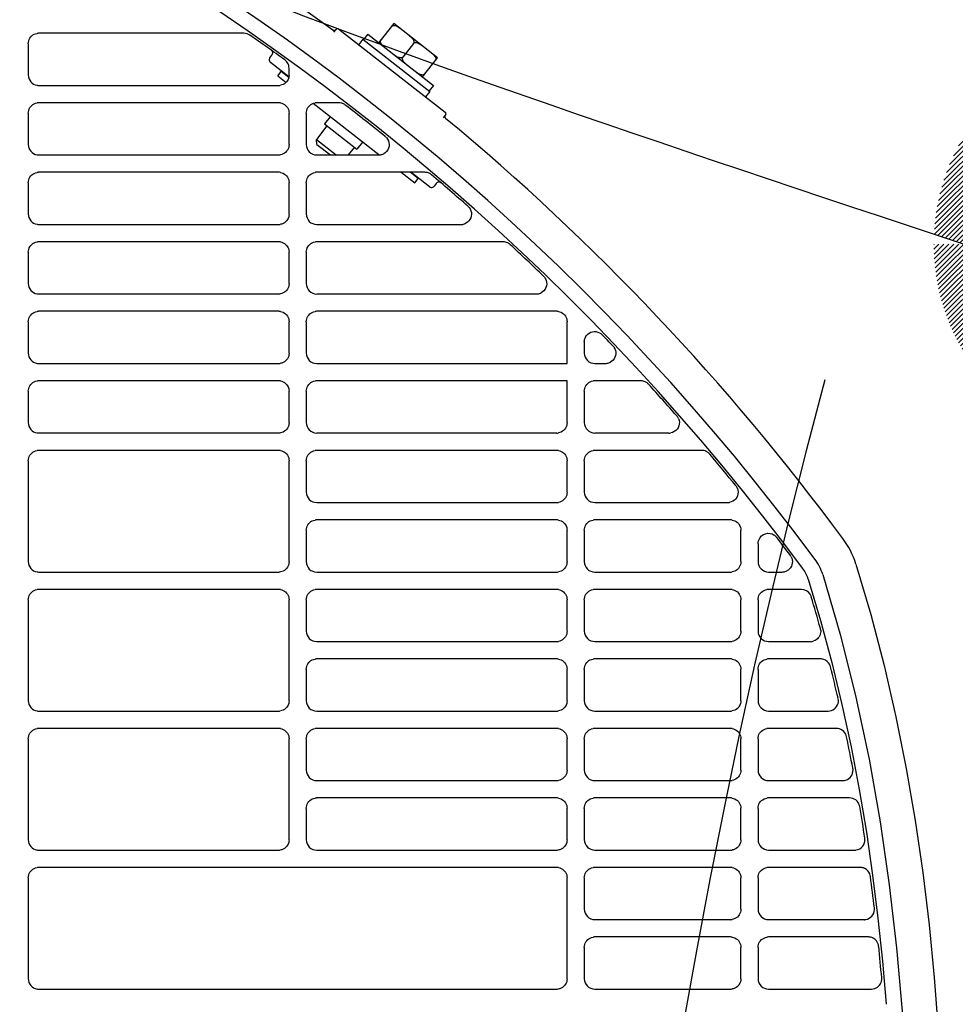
# Model space of a CAD drawing. Header units: millimetres. Extents: x -165365 to -33565, y 7406 to 103342.
# Tile 184 of 256: x -82595 to -82461, y 25519 to 25661. Entities that reach past the tile are written whole.
import ezdxf

# ---------------------------------------------------------------- set-up
doc = ezdxf.new("R2010")
doc.units = ezdxf.units.MM
doc.header["$MEASUREMENT"] = 0
doc.linetypes.add('ACAD_ISO03W100', pattern=[150, 60, -90])
for name, color, linetype in [('DETAIL', 5, 'Continuous'), ('ELEK CIENKIE', 80, 'Continuous'), ('ELEK GNIAZDA', 234, 'Continuous'), ('ELEK OPIS', 140, 'Continuous')]:
    doc.layers.add(name, color=color, linetype=linetype)

# ---------------------------------------------------------------- blocks, each defined once
blk = doc.blocks.new('A$C67C8A0BA')
at = {"layer": 'DETAIL', "color": 3, "linetype": 'Continuous'}
for p, q in [((534.61, 650.86), (532.45, 648.1)), ((540.91, 645.93), (534.61, 650.86)), ((513.05, 649.45), (483.52, 649.45)), ((526, 649.59), (526.31, 649.98)), ((526.73, 650.03), (542.02, 638.09)), ((530.88, 649.33), (530.26, 648.54)), ((530.88, 649.33), (540.33, 641.94)), ((482.03, 647.95), (482.03, 643.45)), ((530.18, 648.6), (529.57, 647.82)), ((530.18, 648.6), (539.8, 641.09)), ((537.45, 648), (535.91, 646.03)), ((516.8, 645.93), (517.09, 646.31)), ((538.76, 643.17), (540.91, 645.93)), ((519.53, 643.16), (516.88, 645.23)), ((517.93, 643.31), (518.42, 643.94)), ((517.93, 643.31), (519.12, 642.38)), ((519.51, 643.09), (518.42, 643.94)), ((519.56, 643.44), (519.56, 644.41)), ((483.53, 641.95), (518.06, 641.95)), ((540.33, 641.94), (539.72, 641.15)), ((539.8, 641.09), (539.18, 640.31)), ((518.07, 639.44), (483.52, 639.44)), ((532.46, 631.96), (523, 639.35)), ((526.73, 639.45), (523.52, 639.45)), ((482.03, 637.95), (482.03, 633.44)), ((519.56, 633.44), (519.56, 637.95)), ((522.03, 637.95), (522.03, 633.44)), ((525.45, 637.43), (524.65, 636.41)), ((541.76, 637.28), (542.07, 637.67)), ((525.01, 636.13), (523.48, 634.17)), ((524.65, 636.41), (529.3, 632.78)), ((523.48, 634.17), (526.33, 631.95)), ((523.56, 633.47), (523.48, 634.17)), ((523.56, 633.47), (525.52, 631.95)), ((530.1, 633.8), (529.3, 632.78)), ((483.53, 631.95), (518.06, 631.95)), ((523.53, 631.95), (532.45, 631.95)), ((528.95, 633.05), (528.08, 631.95)), ((518.07, 629.45), (483.52, 629.45)), ((539.09, 629.45), (523.52, 629.45)), ((535.68, 629.45), (537.63, 627.92)), ((538.12, 628.55), (536.97, 629.45)), ((539.74, 627.37), (537.08, 629.45)), ((482.03, 627.95), (482.03, 623.45)), ((519.56, 623.44), (519.56, 627.96)), ((522.03, 627.95), (522.03, 623.45)), ((537.63, 627.92), (538.12, 628.55)), ((540.73, 627.84), (540.44, 627.46)), ((483.53, 621.95), (518.06, 621.95)), ((523.53, 621.95), (544.3, 621.95)), ((518.07, 619.45), (483.52, 619.44)), ((550.36, 619.45), (523.52, 619.45)), ((482.03, 617.95), (482.03, 613.44)), ((519.56, 613.44), (519.56, 617.96)), ((522.03, 617.95), (522.03, 613.45)), ((483.53, 611.95), (518.06, 611.95)), ((523.53, 611.95), (555.13, 611.95)), ((518.07, 609.45), (483.52, 609.45)), ((558.07, 609.45), (523.52, 609.45)), ((482.03, 607.95), (482.03, 603.45)), ((519.56, 603.44), (519.56, 607.96)), ((522.03, 607.95), (522.03, 603.45)), ((559.56, 601.95), (559.56, 607.96)), ((562.03, 605.04), (562.03, 603.45)), ((483.53, 601.95), (518.06, 601.95)), ((523.53, 601.95), (559.56, 601.95)), ((563.53, 601.95), (565.06, 601.95)), ((518.07, 599.45), (483.52, 599.44)), ((559.56, 599.45), (523.52, 599.45)), ((559.56, 593.44), (559.56, 599.45)), ((570.18, 599.45), (563.52, 599.45)), ((482.03, 597.95), (482.03, 593.44)), ((519.56, 593.44), (519.56, 597.96)), ((522.03, 597.95), (522.03, 593.45)), ((562.03, 597.95), (562.03, 593.45)), ((483.53, 591.95), (518.06, 591.95)), ((523.53, 591.95), (558.06, 591.95)), ((563.53, 591.95), (574.21, 591.95)), ((518.07, 589.45), (483.52, 589.45)), ((558.07, 589.45), (523.52, 589.45)), ((578.94, 589.45), (563.52, 589.45)), ((482.03, 587.95), (482.03, 573.45)), ((519.56, 573.44), (519.56, 587.96)), ((522.03, 587.95), (522.03, 583.45)), ((559.56, 583.44), (559.56, 587.96)), ((562.03, 587.95), (562.03, 583.45)), ((523.53, 581.95), (558.06, 581.95)), ((563.53, 581.95), (582.67, 581.95)), ((558.07, 579.45), (523.52, 579.45)), ((583.07, 579.45), (563.52, 579.45)), ((522.03, 577.95), (522.03, 573.45)), ((559.56, 573.44), (559.56, 577.96)), ((562.03, 577.95), (562.03, 573.45)), ((584.56, 573.44), (584.56, 577.96)), ((587.03, 576.01), (587.03, 573.45)), ((483.53, 571.95), (518.06, 571.95)), ((523.53, 571.95), (558.06, 571.95)), ((563.53, 571.95), (583.06, 571.95)), ((588.53, 571.95), (590.48, 571.95)), ((518.07, 569.45), (483.52, 569.45)), ((558.07, 569.45), (523.52, 569.45)), ((583.07, 569.45), (563.52, 569.45)), ((593.26, 569.45), (588.52, 569.45)), ((482.03, 567.95), (482.03, 553.45)), ((519.56, 553.44), (519.56, 567.96)), ((522.03, 567.95), (522.03, 563.45)), ((559.56, 563.44), (559.56, 567.96)), ((562.03, 567.95), (562.03, 563.45)), ((584.56, 563.44), (584.56, 567.96)), ((587.03, 567.95), (587.03, 563.45)), ((523.53, 561.95), (558.06, 561.95)), ((563.53, 561.95), (583.06, 561.95)), ((588.53, 561.95), (594.56, 561.95)), ((558.07, 559.45), (523.52, 559.45)), ((583.07, 559.45), (563.52, 559.45)), ((596.01, 559.45), (588.52, 559.45)), ((522.03, 557.95), (522.03, 553.45)), ((559.56, 553.44), (559.56, 557.96)), ((562.03, 557.95), (562.03, 553.45)), ((584.56, 553.44), (584.56, 557.96)), ((587.03, 557.95), (587.03, 553.45)), ((483.53, 551.95), (518.06, 551.95)), ((523.53, 551.95), (558.06, 551.95)), ((563.53, 551.95), (583.06, 551.95)), ((588.53, 551.95), (597.1, 551.95)), ((518.07, 549.45), (483.53, 549.45)), ((558.07, 549.45), (523.52, 549.45)), ((583.07, 549.45), (563.52, 549.45)), ((598.31, 549.45), (588.52, 549.45)), ((482.03, 547.95), (482.03, 533.45)), ((519.56, 533.44), (519.56, 547.96)), ((522.03, 547.95), (522.03, 543.45)), ((559.56, 543.44), (559.56, 547.96)), ((562.03, 547.95), (562.03, 543.45)), ((584.56, 543.44), (584.56, 547.96)), ((587.03, 547.95), (587.03, 543.45)), ((523.53, 541.95), (558.06, 541.95)), ((563.53, 541.95), (583.06, 541.95)), ((588.53, 541.95), (599.21, 541.95)), ((558.07, 539.45), (523.52, 539.45)), ((583.07, 539.45), (563.52, 539.45)), ((600.19, 539.45), (588.52, 539.45)), ((522.03, 537.95), (522.03, 533.45)), ((559.56, 533.44), (559.56, 537.96)), ((562.03, 537.95), (562.03, 533.45)), ((584.56, 533.44), (584.56, 537.96)), ((587.03, 537.95), (587.03, 533.45)), ((483.53, 531.95), (518.06, 531.95)), ((523.53, 531.95), (558.06, 531.95)), ((563.53, 531.95), (583.06, 531.95)), ((588.53, 531.95), (600.92, 531.95)), ((558.07, 529.45), (483.53, 529.45)), ((583.07, 529.45), (563.52, 529.45)), ((601.71, 529.45), (588.52, 529.45)), ((482.03, 527.95), (482.03, 513.45)), ((559.56, 513.44), (559.56, 527.96)), ((562.03, 527.95), (562.03, 523.45)), ((584.56, 523.44), (584.56, 527.96)), ((587.03, 527.95), (587.03, 523.45)), ((563.53, 521.95), (583.06, 521.95)), ((588.53, 521.95), (602.29, 521.95)), ((583.07, 519.45), (563.52, 519.45)), ((602.9, 519.45), (588.52, 519.45)), ((602.9, 519.45), (602.91, 519.45)), ((562.03, 517.95), (562.03, 513.45)), ((584.56, 513.44), (584.56, 517.96)), ((587.03, 517.95), (587.03, 513.45)), ((483.53, 511.95), (558.06, 511.95)), ((563.53, 511.95), (583.06, 511.95)), ((588.53, 511.95), (603.33, 511.95))]:
    blk.add_line(p, q, dxfattribs=at)
for points in [[(534.3, 650.46), (534.39, 650.54), (534.49, 650.58), (534.61, 650.59), (534.72, 650.58), (534.83, 650.55), (534.94, 650.51), (535.04, 650.46), (535.14, 650.41), (535.24, 650.35), (535.33, 650.29), (535.42, 650.22), (535.51, 650.15)], [(482.03, 647.95), (482.05, 648.16), (482.09, 648.37), (482.17, 648.56), (482.26, 648.75), (482.39, 648.92), (482.54, 649.07), (482.7, 649.2), (482.89, 649.3), (483.09, 649.38), (483.29, 649.43)], [(525.98, 649.83), (525.96, 649.83), (525.94, 649.84), (525.93, 649.85), (525.91, 649.85), (525.89, 649.86), (525.88, 649.87), (525.86, 649.88)], [(526.28, 649.94), (526.26, 649.92), (526.24, 649.9), (526.21, 649.88), (526.19, 649.87), (526.17, 649.85), (526.14, 649.84), (526.11, 649.83)], [(536.85, 649.1), (536.94, 649.03), (537.03, 648.96), (537.11, 648.88), (537.2, 648.8), (537.27, 648.72), (537.34, 648.63), (537.41, 648.54), (537.46, 648.44), (537.5, 648.33), (537.52, 648.22), (537.5, 648.1), (537.45, 648)], [(533.36, 647.39), (533.27, 647.46), (533.18, 647.54), (533.1, 647.61), (533.02, 647.69), (532.94, 647.77), (532.87, 647.86), (532.8, 647.96), (532.75, 648.06), (532.71, 648.16), (532.69, 648.28), (532.71, 648.39), (532.76, 648.49)], [(537.45, 648), (537.54, 648.08), (537.65, 648.12), (537.76, 648.13), (537.87, 648.12), (537.98, 648.09), (538.09, 648.05), (538.19, 648), (538.29, 647.95), (538.39, 647.89), (538.48, 647.82), (538.57, 647.76), (538.66, 647.69)], [(535.91, 646.03), (535.83, 645.96), (535.72, 645.92), (535.6, 645.9), (535.49, 645.92), (535.38, 645.94), (535.27, 645.98), (535.17, 646.03), (535.07, 646.08), (534.97, 646.14), (534.88, 646.21), (534.79, 646.28), (534.7, 646.34)], [(536.51, 644.93), (536.42, 645), (536.33, 645.07), (536.25, 645.15), (536.17, 645.23), (536.09, 645.31), (536.02, 645.4), (535.96, 645.49), (535.9, 645.59), (535.86, 645.7), (535.85, 645.81), (535.86, 645.93), (535.91, 646.03)], [(540.01, 646.64), (540.09, 646.57), (540.18, 646.5), (540.27, 646.42), (540.35, 646.34), (540.43, 646.26), (540.5, 646.17), (540.56, 646.07), (540.61, 645.97), (540.65, 645.87), (540.67, 645.75), (540.65, 645.64), (540.6, 645.54)], [(519.56, 643.44), (519.54, 643.23), (519.5, 643.02), (519.43, 642.82), (519.33, 642.64), (519.2, 642.47), (519.05, 642.32), (518.88, 642.19), (518.7, 642.09), (518.5, 642.01), (518.3, 641.97)], [(539.06, 643.57), (538.98, 643.49), (538.87, 643.45), (538.76, 643.44), (538.64, 643.45), (538.53, 643.48), (538.43, 643.52), (538.32, 643.57), (538.22, 643.62), (538.13, 643.68), (538.03, 643.75), (537.94, 643.81), (537.85, 643.88)], [(482.03, 637.95), (482.05, 638.16), (482.09, 638.36), (482.17, 638.56), (482.26, 638.75), (482.39, 638.92), (482.54, 639.07), (482.7, 639.2), (482.89, 639.3), (483.09, 639.38), (483.29, 639.43)], [(518.3, 639.43), (518.51, 639.38), (518.7, 639.3), (518.89, 639.2), (519.06, 639.07), (519.2, 638.92), (519.33, 638.75), (519.43, 638.57), (519.5, 638.37), (519.54, 638.16), (519.56, 637.95)], [(522.03, 637.95), (522.05, 638.16), (522.09, 638.36), (522.16, 638.56), (522.26, 638.75), (522.39, 638.92), (522.54, 639.07), (522.7, 639.2), (522.89, 639.3), (523.09, 639.38), (523.29, 639.43)], [(519.56, 633.44), (519.54, 633.23), (519.5, 633.02), (519.43, 632.82), (519.33, 632.64), (519.2, 632.47), (519.05, 632.32), (518.88, 632.19), (518.7, 632.09), (518.5, 632.01), (518.3, 631.96)], [(533.57, 634.44), (533.73, 634.22), (533.85, 633.98), (533.93, 633.72), (533.96, 633.45), (533.94, 633.18), (533.87, 632.92), (533.75, 632.68), (533.59, 632.46), (533.39, 632.27), (533.17, 632.12)], [(482.03, 627.95), (482.05, 628.16), (482.09, 628.37), (482.17, 628.56), (482.26, 628.75), (482.39, 628.92), (482.54, 629.07), (482.7, 629.2), (482.89, 629.3), (483.09, 629.38), (483.29, 629.43)], [(518.3, 629.43), (518.51, 629.38), (518.7, 629.31), (518.89, 629.2), (519.06, 629.08), (519.2, 628.93), (519.33, 628.76), (519.43, 628.57), (519.5, 628.37), (519.54, 628.17), (519.56, 627.96)], [(522.03, 627.95), (522.05, 628.16), (522.09, 628.37), (522.16, 628.56), (522.26, 628.75), (522.39, 628.92), (522.54, 629.07), (522.7, 629.2), (522.89, 629.3), (523.09, 629.38), (523.29, 629.43)], [(519.56, 623.44), (519.54, 623.23), (519.5, 623.02), (519.43, 622.82), (519.33, 622.64), (519.2, 622.47), (519.05, 622.32), (518.88, 622.19), (518.7, 622.09), (518.5, 622.01), (518.3, 621.97)], [(545.46, 624.39), (545.61, 624.17), (545.72, 623.93), (545.78, 623.68), (545.8, 623.41), (545.77, 623.15), (545.7, 622.89), (545.58, 622.66), (545.42, 622.45), (545.23, 622.27), (545.01, 622.12)], [(482.03, 617.95), (482.05, 618.16), (482.09, 618.36), (482.17, 618.56), (482.26, 618.75), (482.39, 618.92), (482.54, 619.07), (482.7, 619.2), (482.89, 619.3), (483.09, 619.38), (483.29, 619.43)], [(518.3, 619.43), (518.51, 619.38), (518.7, 619.3), (518.89, 619.2), (519.06, 619.07), (519.2, 618.92), (519.33, 618.75), (519.43, 618.57), (519.5, 618.37), (519.54, 618.16), (519.56, 617.96)], [(522.03, 617.95), (522.05, 618.16), (522.09, 618.36), (522.16, 618.56), (522.26, 618.75), (522.39, 618.92), (522.54, 619.07), (522.7, 619.2), (522.89, 619.3), (523.09, 619.38), (523.29, 619.43)], [(519.56, 613.44), (519.54, 613.23), (519.5, 613.02), (519.43, 612.82), (519.33, 612.64), (519.2, 612.47), (519.05, 612.32), (518.88, 612.19), (518.7, 612.09), (518.5, 612.01), (518.3, 611.96)], [(556.32, 614.34), (556.46, 614.12), (556.56, 613.88), (556.61, 613.63), (556.62, 613.37), (556.59, 613.11), (556.51, 612.86), (556.39, 612.63), (556.23, 612.42), (556.03, 612.25), (555.81, 612.11)], [(482.03, 607.95), (482.05, 608.16), (482.09, 608.37), (482.17, 608.56), (482.26, 608.75), (482.39, 608.92), (482.54, 609.07), (482.7, 609.2), (482.89, 609.3), (483.09, 609.38), (483.29, 609.43)], [(518.3, 609.43), (518.51, 609.38), (518.7, 609.31), (518.89, 609.2), (519.06, 609.08), (519.2, 608.93), (519.33, 608.76), (519.43, 608.57), (519.5, 608.37), (519.54, 608.17), (519.56, 607.96)], [(522.03, 607.95), (522.05, 608.16), (522.09, 608.37), (522.16, 608.56), (522.26, 608.75), (522.39, 608.92), (522.54, 609.07), (522.7, 609.2), (522.89, 609.3), (523.09, 609.38), (523.29, 609.43)], [(558.3, 609.43), (558.51, 609.38), (558.7, 609.31), (558.89, 609.2), (559.06, 609.08), (559.2, 608.93), (559.33, 608.76), (559.43, 608.57), (559.5, 608.37), (559.54, 608.17), (559.56, 607.96)], [(562.22, 605.77), (562.36, 605.98), (562.54, 606.17), (562.74, 606.32), (562.97, 606.43), (563.21, 606.51), (563.46, 606.54), (563.72, 606.53), (563.96, 606.47), (564.2, 606.38), (564.41, 606.25)], [(562.03, 605.04), (562.03, 605.11), (562.04, 605.18), (562.05, 605.26), (562.06, 605.33), (562.08, 605.4), (562.1, 605.47), (562.12, 605.54)], [(519.56, 603.44), (519.54, 603.23), (519.5, 603.02), (519.43, 602.82), (519.33, 602.64), (519.2, 602.47), (519.05, 602.32), (518.88, 602.19), (518.7, 602.09), (518.5, 602.01), (518.3, 601.97)], [(566.3, 604.28), (566.42, 604.07), (566.51, 603.83), (566.55, 603.59), (566.56, 603.34), (566.52, 603.09), (566.44, 602.86), (566.33, 602.64), (566.18, 602.44), (565.99, 602.27), (565.79, 602.13)], [(482.03, 597.95), (482.05, 598.16), (482.09, 598.36), (482.17, 598.56), (482.26, 598.75), (482.39, 598.92), (482.54, 599.07), (482.7, 599.2), (482.89, 599.3), (483.09, 599.38), (483.29, 599.43)], [(518.3, 599.43), (518.51, 599.38), (518.7, 599.3), (518.89, 599.2), (519.06, 599.07), (519.2, 598.92), (519.33, 598.75), (519.43, 598.57), (519.5, 598.37), (519.54, 598.16), (519.56, 597.96)], [(522.03, 597.95), (522.05, 598.16), (522.09, 598.36), (522.16, 598.56), (522.26, 598.75), (522.39, 598.92), (522.54, 599.07), (522.7, 599.2), (522.89, 599.3), (523.09, 599.38), (523.29, 599.43)], [(562.03, 597.95), (562.05, 598.16), (562.09, 598.36), (562.16, 598.56), (562.26, 598.75), (562.39, 598.92), (562.54, 599.07), (562.7, 599.2), (562.89, 599.3), (563.09, 599.38), (563.29, 599.43)], [(575.6, 594.01), (575.68, 593.76), (575.71, 593.49), (575.7, 593.22), (575.63, 592.96), (575.53, 592.71), (575.37, 592.49), (575.19, 592.3), (574.96, 592.15), (574.72, 592.03), (574.46, 591.97)], [(519.56, 593.44), (519.54, 593.23), (519.5, 593.02), (519.43, 592.82), (519.33, 592.64), (519.2, 592.47), (519.05, 592.32), (518.88, 592.19), (518.7, 592.09), (518.5, 592.01), (518.3, 591.96)], [(559.56, 593.44), (559.54, 593.23), (559.5, 593.02), (559.43, 592.82), (559.33, 592.64), (559.2, 592.47), (559.05, 592.32), (558.88, 592.19), (558.7, 592.09), (558.5, 592.01), (558.3, 591.96)], [(482.03, 587.95), (482.05, 588.16), (482.09, 588.37), (482.17, 588.56), (482.26, 588.75), (482.39, 588.92), (482.54, 589.07), (482.7, 589.2), (482.89, 589.3), (483.09, 589.38), (483.29, 589.43)], [(518.3, 589.43), (518.51, 589.38), (518.7, 589.31), (518.89, 589.2), (519.06, 589.08), (519.2, 588.93), (519.33, 588.76), (519.43, 588.57), (519.5, 588.37), (519.54, 588.17), (519.56, 587.96)], [(522.03, 587.95), (522.05, 588.16), (522.09, 588.37), (522.16, 588.56), (522.26, 588.75), (522.39, 588.92), (522.54, 589.07), (522.7, 589.2), (522.89, 589.3), (523.09, 589.38), (523.29, 589.43)], [(558.3, 589.43), (558.51, 589.38), (558.7, 589.31), (558.89, 589.2), (559.05, 589.08), (559.2, 588.93), (559.33, 588.76), (559.43, 588.57), (559.5, 588.37), (559.54, 588.17), (559.56, 587.96)], [(562.03, 587.95), (562.05, 588.16), (562.09, 588.37), (562.16, 588.56), (562.26, 588.75), (562.39, 588.92), (562.54, 589.07), (562.7, 589.2), (562.89, 589.3), (563.09, 589.38), (563.29, 589.43)], [(584.07, 583.97), (584.14, 583.72), (584.16, 583.45), (584.14, 583.19), (584.08, 582.93), (583.96, 582.69), (583.81, 582.48), (583.62, 582.29), (583.4, 582.14), (583.16, 582.03), (582.91, 581.97)], [(559.56, 583.44), (559.54, 583.23), (559.5, 583.02), (559.43, 582.82), (559.33, 582.64), (559.2, 582.47), (559.05, 582.32), (558.88, 582.19), (558.7, 582.09), (558.5, 582.01), (558.3, 581.97)], [(522.03, 577.95), (522.05, 578.16), (522.09, 578.36), (522.16, 578.56), (522.26, 578.75), (522.39, 578.92), (522.54, 579.07), (522.7, 579.2), (522.89, 579.3), (523.09, 579.38), (523.29, 579.43)], [(558.3, 579.43), (558.51, 579.38), (558.7, 579.31), (558.89, 579.2), (559.05, 579.08), (559.2, 578.93), (559.33, 578.76), (559.43, 578.57), (559.5, 578.37), (559.54, 578.17), (559.56, 577.96)], [(562.03, 577.95), (562.05, 578.16), (562.09, 578.36), (562.16, 578.56), (562.26, 578.75), (562.39, 578.92), (562.54, 579.07), (562.7, 579.2), (562.89, 579.3), (563.09, 579.38), (563.29, 579.43)], [(583.3, 579.43), (583.51, 579.38), (583.7, 579.31), (583.89, 579.2), (584.05, 579.08), (584.2, 578.93), (584.33, 578.76), (584.43, 578.57), (584.5, 578.37), (584.54, 578.17), (584.56, 577.96)], [(587.03, 576.01), (587.07, 576.33), (587.17, 576.64), (587.33, 576.92), (587.55, 577.16), (587.81, 577.34), (588.11, 577.46), (588.43, 577.52), (588.75, 577.5), (589.07, 577.42), (589.35, 577.27)], [(591.8, 574.14), (591.9, 573.93), (591.96, 573.7), (591.98, 573.46), (591.96, 573.22), (591.91, 572.99), (591.82, 572.77), (591.7, 572.57), (591.55, 572.39), (591.37, 572.24), (591.17, 572.11)], [(519.56, 573.44), (519.54, 573.23), (519.5, 573.02), (519.43, 572.82), (519.33, 572.64), (519.2, 572.47), (519.05, 572.32), (518.88, 572.19), (518.7, 572.09), (518.5, 572.01), (518.3, 571.97)], [(559.56, 573.44), (559.54, 573.23), (559.5, 573.02), (559.43, 572.82), (559.33, 572.64), (559.2, 572.47), (559.05, 572.32), (558.88, 572.19), (558.7, 572.09), (558.5, 572.01), (558.3, 571.97)], [(584.56, 573.44), (584.54, 573.23), (584.5, 573.02), (584.43, 572.82), (584.33, 572.64), (584.2, 572.47), (584.05, 572.32), (583.88, 572.19), (583.7, 572.09), (583.5, 572.01), (583.3, 571.97)], [(601.1, 573.1), (603.25, 565.84), (605.17, 558.51), (606.87, 551.12), (608.35, 543.69), (609.63, 536.22), (610.73, 528.72), (611.64, 521.19), (612.38, 513.64), (612.95, 506.09), (613.38, 498.52)], [(594.23, 570.94), (596.02, 564.97), (597.64, 558.95), (599.1, 552.89), (600.41, 546.8), (601.58, 540.68), (602.61, 534.53), (603.51, 528.36), (604.28, 522.18), (604.93, 515.98), (605.47, 509.77)], [(596.33, 571.6), (598.89, 562.83), (601.11, 553.96), (603.01, 545.01), (604.6, 536.01), (605.91, 526.96), (606.96, 517.87), (607.75, 508.76), (608.32, 499.63), (608.67, 490.49), (608.82, 481.35)], [(482.03, 567.95), (482.05, 568.16), (482.09, 568.37), (482.17, 568.57), (482.26, 568.75), (482.39, 568.92), (482.54, 569.07), (482.71, 569.2), (482.89, 569.3), (483.09, 569.38), (483.29, 569.43)], [(518.3, 569.43), (518.51, 569.38), (518.7, 569.31), (518.89, 569.2), (519.06, 569.08), (519.2, 568.93), (519.33, 568.76), (519.43, 568.57), (519.5, 568.37), (519.54, 568.17), (519.56, 567.96)], [(522.03, 567.95), (522.05, 568.16), (522.09, 568.37), (522.16, 568.56), (522.26, 568.75), (522.39, 568.92), (522.54, 569.07), (522.7, 569.2), (522.89, 569.3), (523.09, 569.38), (523.29, 569.43)], [(558.3, 569.43), (558.51, 569.38), (558.7, 569.31), (558.89, 569.2), (559.05, 569.08), (559.2, 568.93), (559.33, 568.76), (559.43, 568.57), (559.5, 568.37), (559.54, 568.17), (559.56, 567.96)], [(562.03, 567.95), (562.05, 568.16), (562.09, 568.37), (562.16, 568.56), (562.26, 568.75), (562.39, 568.92), (562.54, 569.07), (562.7, 569.2), (562.89, 569.3), (563.09, 569.38), (563.29, 569.43)], [(583.3, 569.43), (583.51, 569.38), (583.7, 569.31), (583.89, 569.2), (584.05, 569.08), (584.2, 568.93), (584.33, 568.76), (584.43, 568.57), (584.5, 568.37), (584.54, 568.17), (584.56, 567.96)], [(587.03, 567.95), (587.05, 568.16), (587.09, 568.37), (587.16, 568.56), (587.26, 568.75), (587.39, 568.92), (587.54, 569.07), (587.7, 569.2), (587.89, 569.3), (588.09, 569.38), (588.29, 569.43)], [(559.56, 563.44), (559.54, 563.23), (559.5, 563.02), (559.43, 562.82), (559.33, 562.64), (559.2, 562.47), (559.05, 562.32), (558.88, 562.19), (558.7, 562.09), (558.5, 562.01), (558.3, 561.97)], [(584.56, 563.44), (584.54, 563.23), (584.5, 563.02), (584.43, 562.82), (584.33, 562.64), (584.2, 562.47), (584.05, 562.32), (583.88, 562.19), (583.7, 562.09), (583.5, 562.01), (583.3, 561.97)], [(596.05, 563.6), (596.05, 563.4), (596.03, 563.2), (595.99, 563), (595.92, 562.82), (595.82, 562.64), (595.7, 562.48), (595.56, 562.33), (595.41, 562.21), (595.24, 562.11), (595.05, 562.03)], [(522.03, 557.95), (522.05, 558.16), (522.09, 558.36), (522.16, 558.56), (522.26, 558.75), (522.39, 558.92), (522.54, 559.07), (522.7, 559.2), (522.89, 559.3), (523.09, 559.38), (523.29, 559.43)], [(558.3, 559.43), (558.51, 559.38), (558.7, 559.31), (558.89, 559.2), (559.05, 559.08), (559.2, 558.93), (559.33, 558.76), (559.43, 558.57), (559.5, 558.37), (559.54, 558.17), (559.56, 557.96)], [(562.03, 557.95), (562.05, 558.16), (562.09, 558.36), (562.16, 558.56), (562.26, 558.75), (562.39, 558.92), (562.54, 559.07), (562.7, 559.2), (562.89, 559.3), (563.09, 559.38), (563.29, 559.43)], [(583.3, 559.43), (583.51, 559.38), (583.7, 559.31), (583.89, 559.2), (584.05, 559.08), (584.2, 558.93), (584.33, 558.76), (584.43, 558.57), (584.5, 558.37), (584.54, 558.17), (584.56, 557.96)], [(587.03, 557.95), (587.05, 558.16), (587.09, 558.36), (587.16, 558.56), (587.26, 558.75), (587.39, 558.92), (587.54, 559.07), (587.7, 559.2), (587.89, 559.3), (588.09, 559.38), (588.29, 559.43)], [(519.56, 553.44), (519.54, 553.23), (519.5, 553.02), (519.43, 552.82), (519.33, 552.64), (519.2, 552.47), (519.05, 552.32), (518.88, 552.19), (518.7, 552.09), (518.5, 552.01), (518.3, 551.97)], [(559.56, 553.44), (559.54, 553.23), (559.5, 553.02), (559.43, 552.82), (559.33, 552.64), (559.2, 552.47), (559.05, 552.32), (558.88, 552.19), (558.7, 552.09), (558.5, 552.01), (558.3, 551.97)], [(584.56, 553.44), (584.54, 553.23), (584.5, 553.02), (584.43, 552.82), (584.33, 552.64), (584.2, 552.47), (584.05, 552.32), (583.88, 552.19), (583.7, 552.09), (583.5, 552.01), (583.3, 551.97)], [(482.03, 547.95), (482.05, 548.16), (482.09, 548.37), (482.17, 548.57), (482.26, 548.75), (482.39, 548.92), (482.54, 549.07), (482.71, 549.2), (482.89, 549.31), (483.09, 549.38), (483.29, 549.43)], [(518.3, 549.43), (518.51, 549.38), (518.7, 549.31), (518.89, 549.2), (519.06, 549.08), (519.2, 548.93), (519.33, 548.76), (519.43, 548.57), (519.5, 548.37), (519.54, 548.17), (519.56, 547.96)], [(522.03, 547.95), (522.05, 548.16), (522.09, 548.37), (522.16, 548.56), (522.26, 548.75), (522.39, 548.92), (522.54, 549.07), (522.7, 549.2), (522.89, 549.31), (523.09, 549.38), (523.29, 549.43)], [(558.3, 549.43), (558.51, 549.38), (558.7, 549.31), (558.89, 549.2), (559.05, 549.08), (559.2, 548.93), (559.33, 548.76), (559.43, 548.57), (559.5, 548.37), (559.54, 548.17), (559.56, 547.96)], [(562.03, 547.95), (562.05, 548.16), (562.09, 548.37), (562.16, 548.56), (562.26, 548.75), (562.39, 548.92), (562.54, 549.07), (562.7, 549.2), (562.89, 549.31), (563.09, 549.38), (563.29, 549.43)], [(583.3, 549.43), (583.51, 549.38), (583.7, 549.31), (583.89, 549.2), (584.05, 549.08), (584.2, 548.93), (584.33, 548.76), (584.43, 548.57), (584.5, 548.37), (584.54, 548.17), (584.56, 547.96)], [(587.03, 547.95), (587.05, 548.16), (587.09, 548.37), (587.16, 548.56), (587.26, 548.75), (587.39, 548.92), (587.54, 549.07), (587.7, 549.2), (587.89, 549.31), (588.09, 549.38), (588.29, 549.43)], [(559.56, 543.44), (559.54, 543.23), (559.5, 543.02), (559.43, 542.82), (559.33, 542.64), (559.2, 542.47), (559.05, 542.32), (558.88, 542.19), (558.7, 542.09), (558.5, 542.01), (558.3, 541.97)], [(584.56, 543.44), (584.54, 543.23), (584.5, 543.02), (584.43, 542.82), (584.33, 542.64), (584.2, 542.47), (584.05, 542.32), (583.88, 542.19), (583.7, 542.09), (583.5, 542.01), (583.3, 541.97)], [(522.03, 537.95), (522.05, 538.16), (522.09, 538.36), (522.16, 538.56), (522.26, 538.75), (522.39, 538.92), (522.54, 539.07), (522.7, 539.2), (522.89, 539.3), (523.09, 539.38), (523.29, 539.43)], [(558.3, 539.43), (558.51, 539.38), (558.7, 539.31), (558.89, 539.2), (559.05, 539.08), (559.2, 538.93), (559.33, 538.76), (559.43, 538.57), (559.5, 538.37), (559.54, 538.17), (559.56, 537.96)], [(562.03, 537.95), (562.05, 538.16), (562.09, 538.36), (562.16, 538.56), (562.26, 538.75), (562.39, 538.92), (562.54, 539.07), (562.7, 539.2), (562.89, 539.3), (563.09, 539.38), (563.29, 539.43)], [(583.3, 539.43), (583.51, 539.38), (583.7, 539.31), (583.89, 539.2), (584.05, 539.08), (584.2, 538.93), (584.33, 538.76), (584.43, 538.57), (584.5, 538.37), (584.54, 538.17), (584.56, 537.96)], [(587.03, 537.95), (587.05, 538.16), (587.09, 538.37), (587.16, 538.56), (587.26, 538.75), (587.39, 538.92), (587.54, 539.07), (587.7, 539.2), (587.89, 539.3), (588.09, 539.38), (588.29, 539.43)], [(519.56, 533.44), (519.54, 533.23), (519.5, 533.02), (519.43, 532.82), (519.33, 532.64), (519.2, 532.47), (519.05, 532.32), (518.88, 532.19), (518.7, 532.09), (518.5, 532.01), (518.3, 531.97)], [(559.56, 533.44), (559.54, 533.23), (559.5, 533.02), (559.43, 532.82), (559.33, 532.64), (559.2, 532.47), (559.05, 532.32), (558.88, 532.19), (558.7, 532.09), (558.5, 532.01), (558.3, 531.97)], [(584.56, 533.44), (584.54, 533.23), (584.5, 533.02), (584.43, 532.82), (584.33, 532.64), (584.2, 532.47), (584.05, 532.32), (583.88, 532.19), (583.7, 532.09), (583.5, 532.01), (583.3, 531.97)], [(482.03, 527.95), (482.05, 528.16), (482.09, 528.37), (482.17, 528.57), (482.26, 528.75), (482.39, 528.92), (482.54, 529.07), (482.71, 529.2), (482.89, 529.31), (483.09, 529.38), (483.29, 529.43)], [(558.3, 529.43), (558.51, 529.38), (558.7, 529.31), (558.89, 529.2), (559.05, 529.08), (559.2, 528.93), (559.33, 528.76), (559.43, 528.57), (559.5, 528.37), (559.54, 528.17), (559.56, 527.96)], [(562.03, 527.95), (562.05, 528.16), (562.09, 528.37), (562.16, 528.56), (562.26, 528.75), (562.39, 528.92), (562.54, 529.07), (562.7, 529.2), (562.89, 529.31), (563.09, 529.38), (563.29, 529.43)], [(583.3, 529.43), (583.51, 529.38), (583.7, 529.31), (583.89, 529.2), (584.05, 529.08), (584.2, 528.93), (584.33, 528.76), (584.43, 528.57), (584.5, 528.37), (584.54, 528.17), (584.56, 527.96)], [(587.03, 527.95), (587.05, 528.16), (587.09, 528.37), (587.16, 528.56), (587.26, 528.75), (587.39, 528.92), (587.54, 529.07), (587.7, 529.2), (587.89, 529.31), (588.09, 529.38), (588.29, 529.43)], [(584.56, 523.44), (584.54, 523.23), (584.5, 523.02), (584.43, 522.82), (584.33, 522.64), (584.2, 522.47), (584.05, 522.32), (583.88, 522.19), (583.7, 522.09), (583.5, 522.01), (583.3, 521.97)], [(562.03, 517.95), (562.05, 518.16), (562.09, 518.37), (562.16, 518.56), (562.26, 518.75), (562.39, 518.92), (562.54, 519.07), (562.7, 519.2), (562.89, 519.3), (563.09, 519.38), (563.29, 519.43)], [(583.3, 519.43), (583.51, 519.38), (583.7, 519.31), (583.89, 519.2), (584.05, 519.08), (584.2, 518.93), (584.33, 518.76), (584.43, 518.57), (584.5, 518.37), (584.54, 518.17), (584.56, 517.96)], [(587.03, 517.95), (587.05, 518.16), (587.09, 518.37), (587.16, 518.56), (587.26, 518.75), (587.39, 518.92), (587.54, 519.07), (587.7, 519.2), (587.89, 519.3), (588.09, 519.38), (588.29, 519.43)], [(559.56, 513.44), (559.54, 513.23), (559.5, 513.02), (559.43, 512.82), (559.33, 512.64), (559.2, 512.47), (559.05, 512.32), (558.88, 512.19), (558.7, 512.09), (558.5, 512.01), (558.3, 511.97)], [(584.56, 513.44), (584.54, 513.23), (584.5, 513.02), (584.43, 512.82), (584.33, 512.64), (584.2, 512.47), (584.05, 512.32), (583.88, 512.19), (583.7, 512.09), (583.5, 512.01), (583.3, 511.97)]]:
    blk.add_lwpolyline(points, dxfattribs=at)
for points in [[(526.73, 650.03, 0.11645), (526.6, 650.09, 0.080615), (526.51, 650.09, 0.080608), (526.42, 650.07, 0.116418), (526.31, 649.98, 0.116418), (526.31, 649.98, 0.116418)], [(516.8, 645.93, 0.080604), (516.72, 645.79, 0.116442), (516.7, 645.56, 0.116442), (516.78, 645.35, 0.080614), (516.88, 645.23, 0.000008)], [(542.07, 637.67, 0.116418), (542.13, 637.79, 0.080608), (542.13, 637.89, 0.080615), (542.1, 637.98, 0.11645), (542.02, 638.09, 0.11645)], [(539.74, 627.37, 0.080604), (539.88, 627.3, 0.116442), (540.11, 627.27, 0.116442), (540.32, 627.35, 0.080614), (540.44, 627.46, 0.000008)]]:
    blk.add_lwpolyline(points, format="xyb", dxfattribs=at)
for centre, radius, start, end in [((320.8, 370.7), 346.4, 53.7024, 126.2976), ((320.8, 370.7), 341.4, 36.5085, 86.2831), ((320.8, 370.7), 339.2, 36.5085, 86.7007), ((483.52, 647.95), 1.49, 90.0017, 98.9661), ((513.05, 647.94), 1.51, 72.6069, 89.9447), ((513.05, 647.93), 1.52, 63.9315, 72.5981), ((513.04, 647.92), 1.52, 55.2652, 63.9237), ((320.84, 370.71), 338.85, 54.2242, 55.2638), ((526.04, 650.12), 0.301, 258.7232, 284.2938), ((516.7, 646.61), 0.5, 321.9989, 47.7836), ((518.05, 644.4), 1.51, 32.6733, 54.2218), ((518.06, 644.41), 1.5, 0.0639, 32.6514), ((483.53, 643.45), 1.5, 179.984, 261.0517), ((483.53, 643.45), 1.5, 261.0397, 269.9962), ((518.06, 643.46), 1.52, 270.0015, 278.9237), ((483.52, 637.95), 1.49, 90.0028, 98.9671), ((518.07, 637.94), 1.5, 81.0661, 89.9994), ((523.52, 637.95), 1.49, 90.0028, 98.97), ((526.73, 637.94), 1.51, 74.948, 89.9593), ((526.73, 637.93), 1.51, 67.4108, 74.9182), ((526.72, 637.93), 1.52, 59.8914, 67.4031), ((526.72, 637.93), 1.52, 52.387, 59.8873), ((320.83, 370.71), 338.85, 51.1501, 52.3857), ((542.27, 637.44), 0.3, 142.0218, 230.2937), ((320.8, 370.7), 346.4, 36.5085, 50.2976), ((532.43, 633.41), 1.53, 41.8742, 51.1479), ((483.53, 633.44), 1.5, 179.9808, 261.0504), ((523.53, 633.44), 1.5, 179.9765, 269.9973), ((483.53, 633.45), 1.5, 261.0404, 269.9973), ((518.06, 633.46), 1.52, 270.0026, 278.924), ((532.45, 633.48), 1.53, 270.0028, 275.0241), ((532.45, 633.47), 1.53, 275.0218, 279.3659), ((532.46, 633.47), 1.52, 279.3726, 288.7424), ((532.46, 633.46), 1.51, 288.7567, 298.0874), ((483.52, 627.95), 1.49, 90.0017, 98.9662), ((518.07, 627.94), 1.51, 81.0661, 89.9983), ((523.52, 627.96), 1.49, 90.0017, 98.9681), ((539.09, 627.94), 1.51, 65.7875, 89.9506), ((539.09, 627.93), 1.51, 57.7286, 65.7796), ((539.09, 627.93), 1.52, 49.6863, 57.7228), ((320.83, 370.71), 338.85, 48.5171, 49.6851), ((541.13, 627.53), 0.5, 56.3064, 142.0011), ((483.53, 623.45), 1.5, 179.9776, 261.0471), ((523.53, 623.45), 1.5, 179.9733, 269.9963), ((544.28, 623.42), 1.53, 39.4224, 48.5151), ((483.53, 623.45), 1.5, 261.0392, 269.9963), ((518.06, 623.46), 1.52, 270.0015, 278.9242), ((544.3, 623.47), 1.53, 270.0017, 279.4355), ((544.3, 623.47), 1.52, 279.4427, 288.6249), ((544.3, 623.46), 1.51, 288.6386, 297.7807), ((483.52, 617.95), 1.49, 90.0028, 98.9672), ((518.07, 617.94), 1.51, 81.0662, 89.9994), ((523.52, 617.95), 1.49, 90.0028, 98.97), ((550.36, 617.94), 1.5, 64.2499, 89.9465), ((550.36, 617.93), 1.51, 55.6793, 64.2413), ((550.35, 617.93), 1.52, 47.1277, 55.6719), ((320.83, 370.71), 338.85, 46.0138, 47.1262), ((483.53, 613.44), 1.5, 179.9745, 261.0458), ((523.53, 613.44), 1.5, 179.9702, 269.9974), ((555.1, 613.42), 1.53, 37.0596, 46.0121), ((483.53, 613.45), 1.5, 261.0399, 269.9974), ((518.06, 613.46), 1.52, 270.0025, 278.9246), ((555.13, 613.47), 1.52, 270.0019, 279.0208), ((555.13, 613.46), 1.52, 279.0283, 288.0686), ((555.13, 613.45), 1.51, 288.0816, 297.0838), ((483.52, 607.95), 1.49, 90.0017, 98.9663), ((518.07, 607.94), 1.51, 81.0662, 89.9983), ((523.52, 607.96), 1.49, 90.0017, 98.9682), ((558.07, 607.94), 1.51, 81.0675, 89.9983), ((563.51, 605.02), 1.52, 43.998, 53.6), ((563.54, 605.04), 1.51, 151.009, 160.6309), ((320.84, 370.72), 338.85, 43.6196, 43.9947), ((483.53, 603.45), 1.5, 179.9713, 261.0426), ((523.53, 603.45), 1.5, 179.967, 269.9963), ((563.53, 603.45), 1.5, 179.9626, 269.9963), ((565.04, 603.43), 1.52, 34.2076, 43.6178), ((483.53, 603.45), 1.5, 261.0387, 269.9963), ((518.06, 603.46), 1.52, 270.0014, 278.9248), ((565.06, 603.47), 1.52, 270.001, 279.7856), ((565.06, 603.46), 1.51, 279.7959, 289.2905), ((565.06, 603.45), 1.51, 289.3058, 298.7418), ((483.52, 597.95), 1.49, 90.0028, 98.9672), ((518.07, 597.94), 1.51, 81.0662, 89.9994), ((523.52, 597.95), 1.49, 90.0028, 98.9701), ((563.52, 597.96), 1.49, 90.0028, 98.9729), ((570.18, 597.95), 1.5, 66.1399, 89.9563), ((570.17, 597.94), 1.51, 58.2093, 66.1323), ((570.17, 597.94), 1.51, 50.2594, 58.2026), ((570.17, 597.93), 1.51, 42.3444, 50.2534), ((320.83, 370.71), 338.85, 41.3168, 42.3432), ((574.19, 593.43), 1.52, 32.0374, 41.3153), ((574.2, 593.43), 1.52, 22.6769, 32.0273), ((483.53, 593.44), 1.5, 179.9681, 261.0413), ((523.53, 593.44), 1.5, 179.9638, 269.9974), ((563.53, 593.44), 1.5, 179.9594, 269.9974), ((483.53, 593.45), 1.5, 261.0395, 269.9974), ((518.06, 593.46), 1.51, 270.0025, 278.9251), ((558.06, 593.46), 1.52, 270.0025, 278.9246), ((574.21, 593.46), 1.52, 270.0015, 279.2935), ((483.52, 587.95), 1.49, 90.0017, 98.9663), ((518.07, 587.94), 1.51, 81.0662, 89.9983), ((523.52, 587.96), 1.49, 90.0017, 98.9682), ((558.07, 587.94), 1.51, 81.0666, 89.9983), ((563.52, 587.96), 1.49, 90.0017, 98.9719), ((578.93, 587.95), 1.5, 65.0083, 89.9497), ((578.93, 587.94), 1.5, 56.7028, 64.9973), ((578.93, 587.94), 1.51, 48.3749, 56.6955), ((578.93, 587.94), 1.51, 40.0867, 48.3676), ((320.83, 370.71), 338.85, 39.093, 40.0855), ((582.65, 583.43), 1.52, 29.9664, 39.0916), ((582.65, 583.43), 1.51, 20.7631, 29.9566), ((523.53, 583.45), 1.5, 179.9607, 269.9963), ((563.53, 583.45), 1.5, 179.9562, 269.9964), ((558.06, 583.46), 1.52, 270.0014, 278.9238), ((582.67, 583.46), 1.52, 270.0002, 279.1401), ((523.52, 577.95), 1.49, 90.0028, 98.9701), ((558.07, 577.94), 1.51, 81.0676, 89.9994), ((563.52, 577.96), 1.49, 90.0028, 98.9729), ((583.07, 577.94), 1.51, 81.0684, 89.9994), ((588.51, 576), 1.52, 46.8837, 56.366), ((588.5, 575.99), 1.53, 37.4904, 46.8695), ((320.84, 370.72), 338.85, 36.937, 37.4853), ((589.18, 569.35), 12.5, 17.4618, 36.508), ((590.46, 573.43), 1.52, 27.9593, 36.9358), ((589.18, 569.35), 7.5, 17.4619, 36.5079), ((483.53, 573.44), 1.5, 179.9618, 261.0368), ((523.53, 573.44), 1.5, 179.9575, 269.9974), ((563.53, 573.44), 1.5, 179.9531, 269.9975), ((588.53, 573.45), 1.5, 179.9504, 269.9975), ((589.15, 569.33), 5.34, 17.5267, 36.4431), ((483.53, 573.45), 1.5, 261.0391, 269.9974), ((518.06, 573.46), 1.51, 270.0025, 278.9256), ((558.06, 573.46), 1.52, 270.0024, 278.9251), ((583.06, 573.46), 1.52, 270.0024, 278.9242), ((590.48, 573.46), 1.51, 270.001, 278.9929), ((590.48, 573.45), 1.51, 279.0028, 288.0567), ((590.49, 573.45), 1.5, 288.07, 297.0719), ((483.52, 567.95), 1.49, 90.0018, 98.9663), ((518.07, 567.94), 1.51, 81.0663, 89.9983), ((523.52, 567.96), 1.49, 90.0018, 98.9682), ((558.07, 567.94), 1.51, 81.0667, 89.9983), ((563.52, 567.96), 1.49, 90.0017, 98.972), ((583.07, 567.94), 1.51, 85.8966, 89.9983), ((583.07, 567.94), 1.51, 81.0675, 85.899), ((588.52, 567.96), 1.49, 90.0017, 98.9738), ((593.26, 567.95), 1.5, 31.9726, 89.9415), ((593.25, 567.94), 1.51, 16.692, 32.0137), ((385.21, 505.63), 218.68, 15.438, 16.6742), ((594.55, 563.44), 1.51, 13.2037, 15.4537), ((594.55, 563.44), 1.51, 5.9562, 13.2038), ((523.53, 563.45), 1.5, 179.9544, 269.9964), ((563.53, 563.45), 1.5, 179.9499, 269.9964), ((588.53, 563.45), 1.5, 179.9472, 269.9964), ((558.06, 563.46), 1.52, 270.0013, 278.9243), ((583.06, 563.46), 1.52, 270.0013, 278.9235), ((594.56, 563.45), 1.5, 269.9992, 271.2633), ((594.56, 563.46), 1.51, 271.304, 288.6773), ((594.56, 563.44), 1.49, 288.7373, 289.1639), ((523.52, 557.95), 1.49, 90.0029, 98.9701), ((558.07, 557.94), 1.51, 81.0677, 89.9994), ((563.52, 557.96), 1.49, 90.0028, 98.9729), ((583.07, 557.94), 1.51, 81.0685, 89.9994), ((588.52, 557.96), 1.49, 90.0028, 98.9748), ((596.01, 557.95), 1.5, 71.4428, 89.9401), ((596.01, 557.96), 1.49, 70.9641, 71.3817), ((596.01, 557.95), 1.5, 29.201, 70.9261), ((596, 557.94), 1.51, 14.1208, 29.247), ((356.75, 497.77), 248.2, 13.0431, 14.1189), ((483.53, 553.44), 1.5, 179.9555, 261.0324), ((523.53, 553.44), 1.5, 179.9512, 269.9975), ((563.53, 553.44), 1.5, 179.9468, 269.9975), ((588.53, 553.45), 1.5, 179.944, 269.9975), ((597.1, 553.44), 1.49, 288.7466, 3.8333), ((597.09, 553.44), 1.5, 10.828, 13.0428), ((597.08, 553.44), 1.51, 3.7594, 10.8281), ((483.53, 553.45), 1.5, 261.0387, 269.9975), ((518.06, 553.46), 1.51, 270.0024, 278.9261), ((558.06, 553.46), 1.52, 270.0024, 278.9256), ((583.06, 553.46), 1.52, 270.0024, 278.9247), ((597.1, 553.44), 1.5, 270.0003, 271.2706), ((597.1, 553.45), 1.51, 271.3114, 288.6755), ((483.53, 547.95), 1.49, 90.0018, 98.9663), ((518.07, 547.94), 1.51, 81.0665, 89.9982), ((523.52, 547.96), 1.49, 90.0018, 98.9682), ((558.07, 547.94), 1.51, 81.0668, 89.9983), ((563.52, 547.96), 1.49, 90.0018, 98.9719), ((583.07, 547.94), 1.51, 81.0676, 89.9983), ((588.52, 547.96), 1.49, 90.0018, 98.9738), ((598.3, 547.95), 1.5, 72.6411, 89.9513), ((598.3, 547.96), 1.49, 63.9206, 72.5832), ((598.3, 547.95), 1.5, 26.8703, 63.8809), ((598.29, 547.94), 1.51, 11.7761, 26.9056), ((337.02, 493.5), 268.39, 10.7857, 11.7714), ((523.53, 543.45), 1.5, 179.9481, 269.9964), ((563.53, 543.45), 1.5, 179.9436, 269.9964), ((588.53, 543.45), 1.5, 179.9409, 269.9964), ((599.21, 543.44), 1.49, 288.407, 1.7709), ((599.19, 543.44), 1.5, 8.5726, 10.7885), ((599.19, 543.44), 1.51, 1.713, 8.5727), ((558.06, 543.46), 1.51, 270.0013, 278.9248), ((583.06, 543.46), 1.52, 270.0013, 278.924), ((599.21, 543.44), 1.5, 269.9992, 271.3025), ((599.2, 543.45), 1.51, 271.341, 288.3455), ((523.52, 537.95), 1.49, 90.0029, 98.9701), ((558.07, 537.94), 1.51, 81.0679, 89.9993), ((563.52, 537.96), 1.49, 90.0029, 98.9729), ((583.07, 537.94), 1.51, 81.0687, 89.9994), ((588.52, 537.96), 1.49, 90.0029, 98.9747), ((600.19, 537.95), 1.5, 72.1623, 89.9487), ((600.19, 537.96), 1.49, 63.2029, 72.0991), ((600.19, 537.95), 1.5, 24.639, 63.1604), ((600.18, 537.94), 1.51, 9.6398, 24.6777), ((315.77, 489.66), 289.99, 8.7303, 9.6362), ((483.53, 533.44), 1.5, 179.9492, 261.0279), ((523.53, 533.44), 1.5, 179.9449, 269.9975), ((563.53, 533.45), 1.5, 179.9404, 269.9975), ((588.53, 533.45), 1.5, 179.9377, 269.9975), ((600.92, 533.44), 1.49, 278.9526, 359.8853), ((600.91, 533.44), 1.5, 359.8305, 8.732), ((483.53, 533.45), 1.5, 261.0383, 269.9975), ((518.06, 533.46), 1.51, 270.0024, 278.9266), ((558.06, 533.46), 1.51, 270.0024, 278.926), ((583.06, 533.46), 1.52, 270.0024, 278.9252), ((600.92, 533.44), 1.5, 270.0003, 271.35), ((600.92, 533.45), 1.5, 271.3518, 278.9404), ((483.53, 527.95), 1.49, 90.0018, 98.9663), ((558.07, 527.94), 1.51, 81.067, 89.9982), ((563.52, 527.96), 1.49, 90.0018, 98.9719), ((583.07, 527.94), 1.51, 81.0678, 89.9982), ((588.52, 527.96), 1.49, 90.0018, 98.9737), ((601.71, 527.96), 1.49, 89.5632, 90), ((601.71, 527.95), 1.5, 71.7329, 89.5122), ((601.71, 527.96), 1.49, 62.5546, 71.668), ((601.71, 527.95), 1.5, 22.5922, 62.5094), ((601.7, 527.95), 1.51, 7.672, 22.6343), ((292.6, 486.33), 313.4, 6.8346, 7.6684), ((563.53, 523.45), 1.5, 179.9373, 269.9965), ((588.53, 523.45), 1.5, 179.9346, 269.9965), ((602.29, 523.44), 1.49, 278.7831, 358.1557), ((602.28, 523.44), 1.5, 358.1034, 6.8364), ((583.06, 523.46), 1.52, 270.0013, 278.9244), ((602.29, 523.44), 1.5, 269.9993, 271.4144), ((602.29, 523.45), 1.5, 271.4159, 278.7716), ((563.52, 517.96), 1.49, 90.0029, 98.9729), ((583.07, 517.94), 1.51, 81.0688, 89.9993), ((588.52, 517.96), 1.49, 90.0029, 98.9747), ((602.9, 517.95), 1.5, 70.9085, 89.3748), ((602.9, 517.96), 1.49, 61.5896, 70.8372), ((602.89, 517.95), 1.5, 15.0331, 61.5287), ((602.88, 517.94), 1.51, 5.8623, 15.0849), ((266.53, 483.43), 339.63, 5.0925, 5.8589), ((483.53, 513.44), 1.5, 179.9429, 261.0235), ((563.53, 513.45), 1.5, 179.9341, 269.9976), ((588.53, 513.45), 1.5, 179.9314, 269.9976), ((603.33, 513.44), 1.49, 289.0273, 355.7057), ((603.32, 513.44), 1.5, 2.9706, 5.094), ((603.32, 513.44), 1.51, 355.653, 2.9703), ((483.53, 513.45), 1.5, 261.0379, 269.9975), ((558.06, 513.46), 1.51, 270.0023, 278.9265), ((583.06, 513.46), 1.51, 270.0023, 278.9256), ((603.33, 513.44), 1.5, 270.0004, 271.4659), ((603.33, 513.45), 1.5, 271.5084, 288.9505)]:
    blk.add_arc(centre, radius, start, end, dxfattribs=at)
blk = doc.blocks.new('wypust 5-przewodowy')
at = {"layer": 'ELEK GNIAZDA'}
h = blk.add_hatch(dxfattribs=at)
h.set_pattern_fill('ANSI31', color=256, scale=0.40095, angle=360, style=0)
h.set_pattern_definition([(45, (50826.497237, 127255.50113), (-0.03543930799, 0.03543930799), [])])
edge = h.paths.add_edge_path()
edge.add_line((3.997, 2.63), (1.136, 2.63))
edge.add_arc((2.566, 0), 2.994, 118.546, 177.3028)
edge.add_spline(control_points=[(-0.424, 0.141), (-0.283, 0.094), (-0.141, 0.047), (0, 0)], knot_values=[0, 0, 0, 0, 0.181487, 0.181487, 0.181487, 0.181487], weights=[1, 1, 1, 1], degree=3, periodic=0)
edge.add_line((0, 0), (-0.427, 0))
edge.add_arc((2.566, 0), 2.994, 180, 0)
edge.add_arc((2.566, 0), 2.994, 0, 61.454)
blk.add_spline([(0, 0), (-16.027, 7.498), (12.276, 12.951), (-12.276, 22.154), (8.866, 27.607), (-6.82, 34.083), (0, 38.854), (1.364, 38.854), (1.364, 38.172)], degree=3, dxfattribs=at)

msp = doc.modelspace()

# ---------------------------------------------------------------- linework, layer by layer
at = {"layer": 'ELEK CIENKIE', "color": 80, "linetype": 'ACAD_ISO03W100', "ltscale": 3}
msp.add_circle((-80405, 26479.5), 4350, dxfattribs=at)
at = {"layer": 'ELEK OPIS'}
msp.add_arc((-81471.26462, 25339.4459), 1043.64649, 165.03191054, 237.04861757, dxfattribs=at)

# ---------------------------------------------------------------- block references
msp.add_blockref('A$C67C8A0BA', (-83076.12413, 25009.39228))
at = {"layer": 'ELEK GNIAZDA', "xscale": 10, "yscale": 10, "zscale": 10}
msp.add_blockref('wypust 5-przewodowy', (-82459.52413, 25628.5), dxfattribs=at)

doc.saveas('drawing.dxf')
